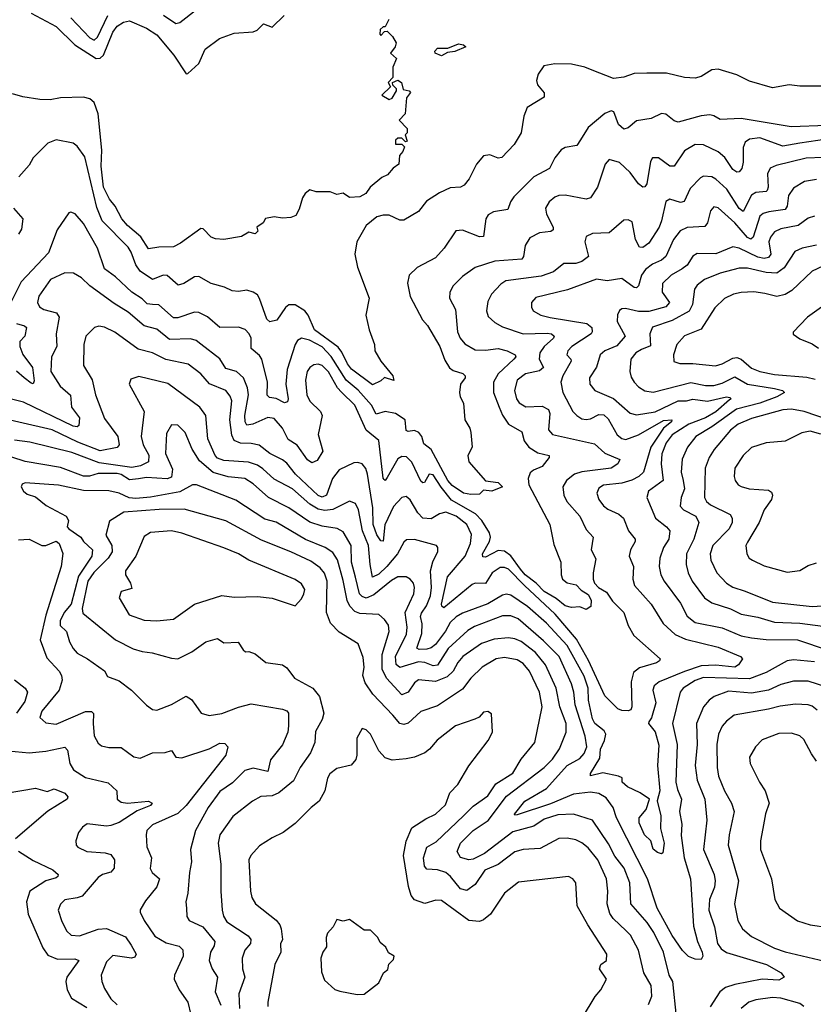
# Model space of a CAD drawing. Extents: x 1678759 to 1859541, y 384609 to 522867.
# Tile 183 of 256: x 1758070 to 1761860, y 459335 to 464035. Entities that reach past the tile are written whole.
import ezdxf

# ---------------------------------------------------------------- set-up
doc = ezdxf.new("R2010")
doc.units = 0

msp = doc.modelspace()

# ---------------------------------------------------------------- linework, layer by layer
at = {"layer": '0CON20XD'}
for points in [[(1758125, 464065.4), (1758245, 464001.8), (1758334.1, 463914.1), (1758435, 463849.6), (1758455, 463850.4), (1758470.3, 463865), (1758514.4, 463975), (1758535, 464003.8), (1758565, 464023.3), (1758595, 464028.6), (1758675, 463994.6), (1758725, 463962.5), (1758805.4, 463865), (1758865, 463776.2), (1758872.7, 463777.3), (1758925, 463825.6), (1758955, 463894.3), (1759024.6, 463945.4), (1759095, 463970.9), (1759185, 463976.5), (1759204.6, 463985.4), (1759235, 464014.2), (1759275, 463998.8), (1759332.5, 464055)], [(1758756.7, 464056.7), (1758815, 464016.9), (1758835, 464020.9), (1758915, 464083.2)], [(1758315, 464043.2), (1758405, 463947.5), (1758425, 463937.8), (1758441.2, 463951.2), (1758491.5, 464055)], [(1759833.3, 464035), (1759815, 464000), (1759805, 464000), (1759791.7, 463988.3), (1759790, 463965), (1759795, 463960), (1759811.7, 463978.3), (1759825, 463980), (1759850, 463955), (1759867.5, 463925), (1759863.8, 463905), (1759840, 463875), (1759869.3, 463849.3), (1759852.5, 463807.5)], [(1760085, 463862.5), (1760053.8, 463875), (1760052.5, 463885), (1760065, 463898.1), (1760115, 463898.1), (1760165, 463920), (1760188.8, 463915), (1760200, 463905), (1760147.5, 463882.5), (1760112.4, 463877.6), (1760085, 463862.5)], [(1761945, 463717.7), (1761795, 463716.7), (1761745, 463723.8), (1761665, 463710), (1761555, 463740.8), (1761495, 463770.8), (1761405, 463798.1), (1761375, 463795.6), (1761325, 463764.2), (1761295, 463755.8), (1761245, 463759.4), (1761158.8, 463778.8), (1761065, 463780), (1761005, 463777.8), (1760955, 463760.7), (1760905, 463754.7), (1760803.8, 463793.8), (1760768.9, 463808.9), (1760705, 463822.6), (1760625, 463824.6), (1760573.1, 463815), (1760546, 463774), (1760538.2, 463745), (1760543.4, 463723.4), (1760574.3, 463685), (1760574.2, 463665), (1760493.6, 463615), (1760477.7, 463575), (1760464.5, 463495), (1760431.1, 463438.9), (1760372.7, 463377.3), (1760355, 463374.3), (1760315, 463390), (1760285, 463384.3), (1760251.5, 463345), (1760216.7, 463275), (1760192.5, 463245), (1760175, 463235.6), (1760125, 463232.4), (1760075, 463208.3), (1760011.9, 463168.1), (1759975, 463118.9), (1759905, 463078.1), (1759885, 463078.2), (1759835, 463101.8), (1759805, 463102.2), (1759775, 463093.6), (1759725, 463052.2), (1759680, 462975), (1759671.1, 462915), (1759682.9, 462852.9), (1759738.5, 462705), (1759723.1, 462625), (1759739.2, 462555), (1759764.4, 462484.4), (1759765.8, 462455), (1759794.8, 462404.8), (1759851.8, 462335), (1759857, 462313), (1759812.5, 462327.5), (1759795, 462311.2), (1759755, 462292.5), (1759655, 462366.4), (1759635, 462391.5), (1759608.6, 462448.6), (1759591.5, 462471.5), (1759478.5, 462555), (1759448.1, 462625), (1759431.8, 462645), (1759385, 462674.1), (1759355.9, 462674.1), (1759339.5, 462660.5), (1759298.6, 462601.4), (1759265, 462593.5), (1759250.9, 462605), (1759215.8, 462704.2), (1759205, 462721.4), (1759185, 462734.4), (1759155, 462744.3), (1759115, 462736.9), (1759085, 462740.6), (1759048.1, 462758.1), (1758985, 462776.2), (1758925, 462808.9), (1758905, 462806.9), (1758854.2, 462775), (1758827.5, 462767.5), (1758775, 462814.6), (1758755, 462815.3), (1758705, 462795.4), (1758644.8, 462834.8), (1758625, 462864.3), (1758602.9, 462925), (1758588.3, 462948.3), (1758464.3, 463075), (1758438.3, 463138.3), (1758380.6, 463380.6), (1758345, 463431.4), (1758325, 463445.6), (1758245, 463460.6), (1758203.8, 463446.2), (1758135, 463375.6), (1758115, 463340.6), (1758066, 463284)], [(1759852.5, 463807.5), (1759851.7, 463758.3), (1759830, 463735), (1759840, 463715), (1759800, 463675), (1759833.6, 463653.6), (1759849.3, 463660.7), (1759870, 463695), (1759870, 463705), (1759851.7, 463721.7), (1759850, 463735), (1759875, 463746.7), (1759892.5, 463735), (1759901.7, 463701.7), (1759930, 463695), (1759937, 463687), (1759917.5, 463662.5), (1759910, 463585), (1759882.5, 463555), (1759920, 463515), (1759920, 463495), (1759910, 463485), (1759920, 463455), (1759911.7, 463451.7), (1759895, 463470), (1759875, 463470), (1759865, 463460), (1759865, 463440), (1759895, 463440), (1759907.5, 463427.5), (1759900, 463405), (1759883, 463387), (1759880, 463345), (1759853.6, 463326.4), (1759825.8, 463294.2), (1759798.8, 463281.2), (1759744.3, 463235.7), (1759723.3, 463205), (1759695, 463190), (1759645, 463186.7), (1759615, 463207.5), (1759585, 463200), (1759553, 463213), (1759485, 463212.5), (1759455, 463223.3), (1759432.5, 463205), (1759420, 463185), (1759405, 463130), (1759389.3, 463100.7), (1759365, 463090), (1759325, 463086.7), (1759285, 463093.3), (1759243.8, 463086.2), (1759232.5, 463065), (1759202.5, 463045), (1759206.7, 463025), (1759195, 463012.5), (1759165, 463020), (1759129.3, 463000.7), (1759045, 462986.2), (1759005, 462988.8), (1758985, 462996.2), (1758946.4, 463036.4), (1758935, 463038.6), (1758838, 462968), (1758805, 462950.4), (1758735, 462949.8), (1758685, 462941.1), (1758647.9, 462997.9), (1758585, 463052.3), (1758557.5, 463085), (1758525.4, 463145), (1758498.2, 463178.2), (1758470.5, 463235), (1758459, 463335), (1758461.9, 463411.9), (1758445.5, 463585), (1758425, 463638.9), (1758405, 463657.5), (1758375, 463664.6), (1758265, 463662.2), (1758215, 463652.2), (1758165.5, 463654.5), (1758085, 463666.7), (1758035, 463681.4)], [(1761925, 463530.2), (1761753.6, 463523.6), (1761515, 463563.5), (1761415, 463558.9), (1761385, 463576.2), (1761365, 463580.3), (1761325, 463576.5), (1761215, 463545.5), (1761195, 463552.5), (1761155, 463584.5), (1761135, 463586.5), (1761086.1, 463563.9), (1761015, 463552), (1760975, 463519.4), (1760955, 463512.5), (1760929.2, 463535), (1760907.5, 463595), (1760895, 463600), (1760865, 463587.5), (1760785, 463520.9), (1760748.5, 463461.5), (1760730, 463435), (1760675, 463424.4), (1760656.4, 463413.6), (1760624.7, 463375.3), (1760600, 463325), (1760525.8, 463284.2), (1760430.3, 463189.7), (1760413.8, 463165), (1760400.7, 463129.3), (1760332.9, 463117.1), (1760306.7, 463103.3), (1760296.7, 463085), (1760285, 463000), (1760265, 462998.5), (1760185, 463029.5), (1760152.2, 463027.8), (1760097.5, 462945), (1760055, 462897.8), (1759967.3, 462852.7), (1759930, 462815), (1759922.1, 462777.9), (1759934.2, 462714.2), (1759993, 462603), (1760017.8, 462575), (1760076.1, 462475), (1760100.4, 462410.4), (1760122.8, 462372.8), (1760140.5, 462360.5), (1760185.9, 462345.9), (1760197.1, 462335), (1760196.7, 462325), (1760175.4, 462294.6), (1760170, 462255), (1760173.1, 462235), (1760188.6, 462205), (1760195.7, 462125), (1760220, 462085), (1760224.2, 462065), (1760230, 461995), (1760209.4, 461955), (1760214.3, 461925), (1760295, 461833.1), (1760355, 461826.4), (1760375.7, 461805), (1760325, 461785.3), (1760285, 461790), (1760265, 461770), (1760225, 461768), (1760190, 461775), (1760135, 461811), (1760115, 461834.7), (1760035, 461983.3), (1760000.5, 462010.5), (1759990.4, 462045), (1759976.8, 462065), (1759955, 462074.8), (1759925, 462069.2), (1759915, 462074.2), (1759910.2, 462125), (1759865.3, 462155), (1759815.7, 462164.3), (1759771.7, 462151.7), (1759749.5, 462195), (1759686.8, 462266.8), (1759628.6, 462315), (1759557.3, 462427.3), (1759515, 462472.7), (1759454.7, 462505.3), (1759415, 462514.1), (1759396.8, 462503.2), (1759385, 462484.4), (1759347.1, 462365), (1759341, 462295), (1759351.5, 462225), (1759348.8, 462211.2), (1759335, 462206.9), (1759295, 462226.4), (1759262.3, 462232.3), (1759252.4, 462242.4), (1759253.4, 462305), (1759226.6, 462415), (1759215, 462432.5), (1759175.5, 462465), (1759175.4, 462515), (1759166.2, 462535), (1759146.3, 462556.3), (1759115, 462567.5), (1759025.3, 462565.3), (1758967.2, 462617.2), (1758925, 462637.3), (1758905, 462638.2), (1758825, 462612.4), (1758805, 462611.9), (1758735, 462674.5), (1758704.8, 462675.2), (1758678.9, 462678.9), (1758655, 462702.9), (1758606, 462735), (1758527.9, 462807.9), (1758475.6, 462845), (1758441.9, 462945), (1758375, 463062.2), (1758335, 463107.5), (1758315, 463116.7), (1758305, 463113.3), (1758248.5, 463031.5), (1758208.1, 462921.9), (1758077, 462783), (1758028.1, 462685)], [(1761795, 463446), (1761715, 463431.6), (1761605, 463470.8), (1761555, 463465.3), (1761535, 463449.6), (1761524.3, 463425), (1761524.7, 463355), (1761519.1, 463325), (1761505, 463308.1), (1761495, 463306.7), (1761475, 463319.1), (1761436.5, 463376.5), (1761405, 463404.1), (1761335, 463437.9), (1761295, 463438.5), (1761245, 463409.6), (1761194.6, 463335.4), (1761175, 463335.4), (1761121.2, 463375), (1761092, 463375), (1761081.9, 463358.1), (1761065, 463252), (1761055, 463236.9), (1761045, 463235.5), (1761025, 463250.7), (1760985, 463306.1), (1760935, 463353.8), (1760885, 463366.7), (1760865.6, 463345), (1760829.2, 463235), (1760796.1, 463183.9), (1760775, 463178.1), (1760675, 463197.1), (1760644.2, 463195.8), (1760625, 463188.2), (1760599.1, 463165), (1760580.9, 463135), (1760585, 463106), (1760617.3, 463045), (1760618.2, 463031.8), (1760606.5, 463023.5), (1760552.1, 463017.9), (1760506.5, 462993.5), (1760483.2, 462956.8), (1760475.9, 462904.1), (1760468.3, 462891.7), (1760338.5, 462881.5), (1760245, 462852.3), (1760185, 462809.5), (1760140.6, 462765), (1760124.4, 462735), (1760123.1, 462705), (1760151.5, 462651.5), (1760160, 462545), (1760172.7, 462515), (1760195, 462488.2), (1760245, 462459.3), (1760295, 462456.8), (1760355, 462465.3), (1760398.6, 462455), (1760436.7, 462435), (1760438.5, 462425), (1760429.5, 462415), (1760354.2, 462345), (1760333.1, 462305), (1760333.2, 462255), (1760360.4, 462185), (1760375, 462147.1), (1760404.7, 462105), (1760467.6, 462067.6), (1760479.7, 462025), (1760502, 461995), (1760545, 461968.1), (1760599.2, 461955), (1760598.1, 461945), (1760565, 461902.5), (1760523.8, 461885), (1760508.2, 461871.8), (1760498.1, 461845), (1760502.1, 461815), (1760601.8, 461625), (1760620.4, 461530.4), (1760654.4, 461445), (1760655.4, 461385.4), (1760661.9, 461365), (1760685, 461347.1), (1760726.9, 461336.9), (1760751.6, 461311.6), (1760785, 461291.6), (1760798.3, 461265), (1760796.7, 461233.3), (1760775, 461220.4), (1760745, 461232.5), (1760705, 461230), (1760675, 461237.5), (1760632.3, 461272.3), (1760574.9, 461304.9), (1760536.7, 461345), (1760484, 461385), (1760461.7, 461411.7), (1760415.5, 461475.5), (1760385, 461498.1), (1760355, 461500.6), (1760295, 461469.1), (1760281.1, 461471.1), (1760280.3, 461485), (1760313.2, 461545), (1760317.7, 461565), (1760313.6, 461585), (1760276.7, 461645), (1760246.1, 461676.1), (1760132.3, 461742.3), (1760082.9, 461802.9), (1760045, 461861.8), (1760025, 461866.2), (1760003.7, 461826.3), (1759995, 461824.6), (1759985, 461832), (1759942.3, 461922.3), (1759917.6, 461947.6), (1759895, 461950.6), (1759875, 461938.4), (1759825, 461849.5), (1759815, 461835.7), (1759810, 461840), (1759805, 461846.7), (1759785, 462027.1), (1759724.1, 462075), (1759671.2, 462195), (1759606.5, 462256.5), (1759587.5, 462277.5), (1759545, 462354.6), (1759515, 462383.9), (1759495, 462390.4), (1759475, 462387.9), (1759455.3, 462374.7), (1759443.1, 462355), (1759434.7, 462315), (1759441.8, 462245), (1759455, 462214.5), (1759506.2, 462165), (1759514.7, 462145), (1759494.8, 462055.2), (1759518, 461975), (1759489.9, 461930.1), (1759465, 461920.4), (1759445, 461934.6), (1759395, 462003.5), (1759351.8, 462031.8), (1759325.8, 462085), (1759285, 462131.4), (1759255, 462136.6), (1759184.1, 462104.1), (1759155, 462099.6), (1759147.5, 462115), (1759145.1, 462145), (1759163, 462245), (1759157.3, 462277.3), (1759138.2, 462325), (1759105.3, 462355.3), (1759055, 462370.5), (1759025.9, 462415.9), (1758935, 462486.1), (1758912.9, 462502.9), (1758885, 462511.6), (1758785, 462508.1), (1758725, 462557.1), (1758665, 462574), (1758588.6, 462638.6), (1758520.6, 462680.6), (1758404.5, 462765), (1758365, 462803.3), (1758326.2, 462825), (1758285, 462826.8), (1758216.9, 462795), (1758161.5, 462715), (1758155.5, 462685.5), (1758165, 462664.4), (1758185, 462652.3), (1758245.5, 462635), (1758259.2, 462615), (1758244.6, 462535.4), (1758248.2, 462475), (1758222.5, 462425), (1758219.2, 462355), (1758262.7, 462285), (1758312.1, 462242.1), (1758317.2, 462185), (1758355.8, 462135), (1758352.3, 462097.7), (1758345, 462090.8), (1758325, 462094.8), (1758089, 462209), (1757965, 462240)], [(1761925, 463464.8), (1761795, 463446)], [(1761907, 463377), (1761825, 463373.8), (1761681.9, 463338.1), (1761654, 463326), (1761641.7, 463298.3), (1761644.7, 463235.3), (1761640.2, 463219.8), (1761635, 463214.7), (1761585, 463209.5), (1761565, 463197.3), (1761525, 463120), (1761505, 463134.2), (1761446.3, 463226.3), (1761395, 463273.8), (1761375, 463284.6), (1761335, 463287.5), (1761320.5, 463279.5), (1761271.5, 463228.5), (1761242.7, 463167.3), (1761225, 463162.7), (1761175, 463178.8), (1761155, 463167.1), (1761135.2, 463075), (1761123.1, 463045), (1761075, 462968.8), (1761045, 462947.9), (1761029.3, 462949.3), (1761010.4, 462985), (1760995, 463070), (1760975, 463078.8), (1760955, 463077.5), (1760885, 463017.5), (1760805, 463014.5), (1760775, 463000), (1760768.2, 462975), (1760786.7, 462905), (1760755, 462880), (1760725, 462870.7), (1760668.9, 462871.1), (1760618.5, 462831.5), (1760560, 462810), (1760391.7, 462788.3), (1760367, 462773), (1760323.5, 462725), (1760305, 462690), (1760298.8, 462645), (1760307.8, 462617.8), (1760338.8, 462588.8), (1760375, 462569.1), (1760475, 462534.8), (1760588.6, 462538.6), (1760609.2, 462535), (1760621.8, 462525), (1760619.6, 462515), (1760574.9, 462475.1), (1760554.3, 462445), (1760550.8, 462415), (1760572, 462375), (1760551.8, 462358.2), (1760485, 462344.2), (1760446.2, 462315), (1760433.1, 462265), (1760442.8, 462225), (1760455.7, 462205.7), (1760487.2, 462187.3), (1760565, 462190), (1760594.6, 462175), (1760601.1, 462155), (1760595, 462077.5), (1760614.3, 462055), (1760815, 462010.9), (1760865, 461966.5), (1760936.4, 461935), (1760925.6, 461915), (1760895, 461894.2), (1760755, 461876.9), (1760720, 461865), (1760681.1, 461835), (1760664.1, 461805), (1760668.4, 461765), (1760683.5, 461735), (1760745, 461665.5), (1760775, 461601.4), (1760807.8, 461565), (1760799.4, 461505), (1760821.3, 461461.3), (1760809.1, 461395), (1760808.2, 461365), (1760814.7, 461345), (1760834.6, 461325), (1760872.4, 461302.4), (1760900.1, 461260.1), (1760955.7, 461205.7), (1760975, 461142.9), (1761002.9, 461095), (1761128.8, 460985), (1761126, 460975), (1761111.2, 460965), (1761029.3, 460940.7), (1761000.5, 460919.5), (1760989.4, 460875), (1760993.8, 460755), (1760988.4, 460741.6), (1760975, 460735.7), (1760945, 460737.4), (1760926.5, 460745), (1760865, 460808.3), (1760786, 460976), (1760728.6, 461078.6), (1760627.2, 461197.2), (1760480.7, 461335), (1760405, 461412.6), (1760385, 461420.7), (1760365, 461420.2), (1760326.7, 461395), (1760295, 461344.1), (1760245, 461346.1), (1760230.4, 461339.6), (1760095, 461228.1), (1760085.8, 461235), (1760084.8, 461245), (1760113.3, 461375), (1760197.3, 461475), (1760222.8, 461535), (1760228.2, 461578.2), (1760205.3, 461625), (1760155, 461665.7), (1760105.4, 461684.6), (1760075, 461676.2), (1760035, 461652), (1759995.8, 461655.8), (1759971, 461681), (1759935, 461743.5), (1759915, 461759.5), (1759895, 461754.5), (1759855, 461711.8), (1759814.2, 461624.2), (1759805, 461546), (1759795, 461547.1), (1759775, 461576.2), (1759758.3, 461625)], [(1761875, 463272), (1761817.1, 463262.9), (1761765, 463230.5), (1761741.4, 463195), (1761735.7, 463144.3), (1761725, 463128.7), (1761647.1, 463117.1), (1761620, 463110), (1761605, 463097.1), (1761572.8, 462997.3), (1761562.1, 462987.9), (1761545, 462995.3), (1761484.8, 463065), (1761405, 463136.5), (1761385, 463141.1), (1761368.3, 463121.7), (1761354, 463065), (1761342.4, 463047.6), (1761257, 463043), (1761223.3, 463026.7), (1761192.2, 462985), (1761155.9, 462905), (1761135, 462886.3), (1761092, 462868), (1761057.8, 462842.2), (1761040, 462815), (1761025, 462764.2), (1761015, 462755.6), (1761005, 462756.5), (1760945, 462799.5), (1760875, 462788), (1760825, 462796.6), (1760685.2, 462744.8), (1760535, 462708.2), (1760514.4, 462685), (1760513.3, 462663.3), (1760522, 462645), (1760558, 462625), (1760603.8, 462613.8), (1760778, 462585), (1760802.3, 462565), (1760804.5, 462545), (1760799.5, 462535), (1760706.2, 462475), (1760687.9, 462455), (1760683.3, 462435), (1760702.1, 462415), (1760704, 462405), (1760664.2, 462335), (1760653.5, 462305), (1760662.9, 462255), (1760712.2, 462165), (1760730.9, 462145), (1760755, 462130), (1760775, 462126.5), (1760795, 462129.7), (1760835, 462150), (1760859.4, 462149.4), (1760880.3, 462130.3), (1760923.4, 462053.4), (1760945, 462035.9), (1760965, 462030.9), (1761025, 462053.9), (1761145, 462122.5), (1761184, 462125), (1761182.7, 462115), (1761144.4, 462085.6), (1761083.9, 461995), (1761049.4, 461875), (1761026.8, 461855), (1760992.8, 461837.2)], [(1758040.8, 463135), (1758084.4, 463085), (1758078.5, 463035), (1758065, 463010.6)], [(1761865, 463096.4), (1761835, 463087.3), (1761787.9, 463052.1), (1761705, 463036.4), (1761675, 463021.5), (1761655, 462997.3), (1761647.3, 462975), (1761656.2, 462915), (1761645, 462900), (1761624.4, 462895.6), (1761595, 462900.6), (1761505, 462943.8), (1761475, 462950.4), (1761395, 462917.6), (1761305, 462919.6), (1761285, 462905.5), (1761256.9, 462863.1), (1761233.9, 462846.1), (1761180.9, 462815), (1761139.2, 462775), (1761137.5, 462735), (1761173.8, 462685), (1761155.4, 462665), (1761075, 462642.3), (1761025, 462641.3), (1760963.3, 462656.7), (1760945.4, 462654.6), (1760933.8, 462646.2), (1760924.5, 462625.5), (1760923.1, 462595), (1760961.5, 462525), (1760921.3, 462478.7), (1760864.4, 462455), (1760841.8, 462435), (1760824.2, 462375.8), (1760791.5, 462325), (1760792.2, 462295), (1760817.1, 462265), (1760906.2, 462226.2), (1760985, 462156.7), (1761015, 462148.4), (1761105, 462163.2), (1761215, 462215.5), (1761255, 462216.3), (1761285, 462224.3), (1761355, 462214.8), (1761444.7, 462234.7), (1761461.9, 462231.9), (1761466.9, 462225), (1761460, 462220), (1761395, 462162.4), (1761345, 462135.1), (1761265, 462104.6), (1761185, 462053.2), (1761157.7, 462015), (1761137.1, 461962.9), (1761133.4, 461915), (1761142.5, 461835), (1761072.5, 461785), (1761064.5, 461755), (1761105.4, 461655), (1761158.9, 461615), (1761175.4, 461595), (1761169.3, 461555), (1761144.7, 461515), (1761127.3, 461465), (1761124.1, 461425), (1761131.3, 461385), (1761147.3, 461355), (1761225, 461250.5), (1761257.3, 461187.3), (1761295, 461158), (1761425, 461132.6), (1761515, 461093.8), (1761564.8, 461084.8), (1761635, 461077.3), (1761785, 461074.2), (1761930.8, 461025)], [(1761875, 462958.6), (1761806.2, 462943.8), (1761772.2, 462927.8), (1761719.8, 462850.2), (1761685, 462824.7), (1761635, 462828), (1761545, 462848.1), (1761505, 462848.8), (1761415, 462824.7), (1761340.5, 462795), (1761305, 462767.3), (1761291.9, 462748.1), (1761282.2, 462675), (1761266.9, 462643.1), (1761185, 462598.3), (1761092.5, 462567.5), (1761078.7, 462535), (1761082.6, 462477.4), (1761039.7, 462460.3), (1761012.1, 462445), (1760987.7, 462415), (1760983.2, 462355), (1760989.3, 462329.3), (1761005, 462304.4), (1761025, 462282.5), (1761055, 462263.1), (1761095, 462256.6), (1761275, 462303.2), (1761345, 462288.8), (1761385, 462288.9), (1761425, 462300), (1761485, 462330.7), (1761545.9, 462295.9), (1761674, 462275), (1761712, 462265), (1761722.5, 462255), (1761685, 462234.1), (1761605, 462205.1), (1761493.6, 462176.4), (1761375, 462091.6), (1761298.5, 462045), (1761258.4, 461995), (1761233.3, 461936.7), (1761229.2, 461875), (1761237.6, 461835), (1761244.2, 461795), (1761229.1, 461755), (1761223.6, 461713.6), (1761240, 461695), (1761298.2, 461665), (1761313.8, 461635), (1761289.7, 461555), (1761254.2, 461485), (1761252.5, 461435), (1761261.6, 461395), (1761280.9, 461355), (1761340, 461275), (1761375, 461251.6), (1761465, 461223.1), (1761515, 461196.8), (1761595, 461182.4), (1761675, 461159.3), (1761795, 461155.2), (1761905, 461140.4)], [(1761905, 462858.7), (1761855, 462834.6), (1761757, 462743), (1761725, 462722.6), (1761685, 462714.1), (1761628.3, 462728.3), (1761575, 462735.3), (1761515, 462732.2), (1761478, 462725), (1761435, 462704.5), (1761389.9, 462660.1), (1761325, 462558.2), (1761245, 462525.3), (1761207.5, 462485), (1761191.8, 462435), (1761193.5, 462403.5), (1761223.1, 462393.1), (1761285, 462394.1), (1761393, 462383), (1761425, 462391.9), (1761475, 462420), (1761495, 462422.7), (1761515, 462414.1), (1761565, 462370.8), (1761604.2, 462355), (1761675, 462341.9), (1761829.4, 462329.4), (1761868.8, 462318.8)], [(1761944, 462695), (1761832, 462615), (1761763, 462543), (1761763.3, 462533.3), (1761795, 462511.2), (1761855, 462487.5), (1761885, 462467.1)], [(1759758.3, 461625), (1759756.7, 461705), (1759731.3, 461865), (1759722.2, 461892.2), (1759705, 461914.4), (1759685, 461921.8), (1759665, 461920), (1759595, 461886.9), (1759564.5, 461845.5), (1759534.4, 461765.6), (1759515, 461756.2), (1759495, 461763.6), (1759386.5, 461865), (1759345, 461917.8), (1759325, 461933.6), (1759265, 461964.7), (1759213.8, 462003.8), (1759175, 462012.4), (1759125, 462013.3), (1759095, 462026.8), (1759082.5, 462052.5), (1759074.3, 462125), (1759083.2, 462215), (1759075, 462238.5), (1759055.2, 462265.2), (1758977.2, 462297.2), (1758934.5, 462345), (1758875, 462390.3), (1758767.3, 462412.7), (1758705, 462444.2), (1758635, 462462.6), (1758523.9, 462543.9), (1758475, 462566.7), (1758448.3, 462571.7), (1758426.7, 462565), (1758385.5, 462525), (1758376.9, 462485), (1758374.5, 462385), (1758416.1, 462316.1), (1758431.3, 462245), (1758475, 462132), (1758538.5, 462045), (1758544.5, 462005.5), (1758535, 461992.7), (1758455, 461977.2), (1758348, 462018), (1758225, 462076.9), (1757925.2, 462145.2)], [(1758054.5, 462585), (1758093.8, 462573.8), (1758102.3, 462565), (1758093.9, 462525), (1758070.8, 462499.2), (1758070.5, 462475), (1758085, 462436.4), (1758130.6, 462375), (1758138.9, 462311.1), (1758135, 462296.7), (1758125, 462299.4), (1758092.1, 462325), (1758055, 462357.3)], [(1760992.8, 461837.2), (1760945, 461822.1), (1760857.4, 461812.6), (1760835, 461798.6), (1760826.5, 461775), (1760835.5, 461745), (1760857.8, 461715), (1760878.7, 461698.7), (1760930.6, 461675), (1760952.9, 461655), (1760977.7, 461595), (1761008.9, 461555), (1761009.5, 461545), (1760986.7, 461505), (1760980.4, 461475), (1761001.1, 461425), (1760997.3, 461365), (1761006.1, 461335), (1761085.7, 461245.7), (1761142.7, 461152.7), (1761200.1, 461100.1), (1761248.8, 461078.8), (1761405, 461040.5), (1761512.5, 460995), (1761521.5, 460985), (1761503.3, 460955), (1761485, 460945.3), (1761394.1, 460954.1), (1761325, 460950.3), (1761245, 460923.1), (1761123.3, 460875), (1761099.3, 460855), (1761094.1, 460835), (1761107.5, 460775), (1761087.1, 460702.9), (1761073.6, 460683.6), (1761073.3, 460675), (1761105, 460636), (1761121.9, 460571.9), (1761116.2, 460475), (1761126.7, 460355), (1761114.1, 460305.9), (1761131.5, 460235), (1761129.5, 460175), (1761148.1, 460105), (1761141.7, 460058.3), (1761135, 460053.3), (1761115, 460060), (1761095, 460076), (1761083.3, 460115), (1761054.4, 460145), (1761028.3, 460201.7), (1761028.8, 460225), (1761061.2, 460265), (1761077.5, 460315), (1761032.5, 460345), (1760972.7, 460372.7), (1760947.5, 460395), (1760946.7, 460416.7), (1760930, 460425), (1760855, 460440.7), (1760796.2, 460426.2), (1760795, 460437.5), (1760840.4, 460510.4), (1760843.4, 460553.4), (1760863.2, 460595), (1760868.6, 460625), (1760860.6, 460640.6), (1760816, 460675), (1760805, 460697.8), (1760786.8, 460786.8), (1760784.8, 460845), (1760765, 460900.8), (1760685, 461047.6), (1760585.7, 461155), (1760495, 461234.8), (1760415, 461288.7), (1760395, 461293.3), (1760375, 461287.8), (1760305, 461247.4), (1760185, 461201.5), (1760155, 461184.3), (1760125, 461157.1), (1760104.1, 461115.9), (1760055, 461053.3), (1760035, 461036.1), (1760015, 461030), (1759978.1, 461028.1), (1759967.1, 461035), (1759990.7, 461105), (1759991.2, 461151.2), (1759984, 461186), (1759988.3, 461201.7), (1760013.4, 461236.6), (1760031, 461285), (1760035.9, 461325), (1760032.2, 461405), (1760043.3, 461446.7), (1760066.1, 461496.1), (1760066.7, 461515), (1760060, 461525), (1759955, 461554.6), (1759917.9, 461552.1), (1759905, 461540.8), (1759874.8, 461485), (1759822.5, 461425), (1759785, 461389.1), (1759755, 461373.3), (1759743, 461435), (1759735.4, 461525), (1759706.5, 461595), (1759687.6, 461695), (1759673.3, 461725), (1759645, 461737.3), (1759565, 461696.6), (1759527.4, 461692.6), (1759495, 461699.1), (1759455, 461722), (1759372.3, 461795), (1759285, 461841.9), (1759231.4, 461891.4), (1759205, 461908), (1759162.7, 461922.7), (1759045, 461930.2), (1759015, 461942.3), (1759003.6, 461955), (1758968.6, 462035), (1758959.1, 462145), (1758929.6, 462185), (1758778.2, 462298.2), (1758638.8, 462331.2), (1758600.8, 462319.2), (1758592.5, 462295), (1758663.7, 462165), (1758650, 462045), (1758658.9, 462005), (1758686.7, 461956.7), (1758685.2, 461924.8), (1758647.5, 461905), (1758605, 461897.6), (1758450.3, 461920.3), (1758319.7, 461969.7), (1758118, 462018), (1758045, 462028.1)], [(1761942.1, 462122.1), (1761815.5, 462165), (1761755, 462175.6), (1761715, 462172.7), (1761565, 462131.6), (1761501.2, 462105), (1761464.1, 462075), (1761386.4, 461983.6), (1761362, 461945), (1761343.5, 461895), (1761340.3, 461755), (1761349.6, 461735), (1761368.7, 461718.7), (1761462.6, 461672.6), (1761471.8, 461655), (1761472.8, 461635), (1761458.4, 461605), (1761380, 461525), (1761367.3, 461485), (1761371.2, 461455), (1761399.2, 461395), (1761445, 461345.4), (1761475, 461326.7), (1761535, 461307.5), (1761665, 461255.3), (1761855, 461233.3), (1761925, 461239.5)], [(1760570.9, 461070.9), (1760449.6, 461175), (1760415, 461188.9), (1760375, 461189.5), (1760241.4, 461138.6), (1760210.4, 461119.6), (1760115.8, 461034.2), (1760065, 460954), (1760045, 460950.7), (1760005, 460966.1), (1759975, 460969.2), (1759885, 460942.8), (1759867.8, 460957.8), (1759864.8, 460995), (1759917.8, 461102.2), (1759920.9, 461135), (1759911.3, 461205), (1759952.1, 461295), (1759955.3, 461325), (1759950.4, 461345), (1759935, 461364.5), (1759915, 461376.2), (1759875, 461375.3), (1759845, 461358.1), (1759760.7, 461289.3), (1759725, 461274.5), (1759705, 461281.7), (1759692.9, 461295), (1759674.1, 461374.1), (1759654.8, 461445), (1759652.8, 461525), (1759615, 461591.2), (1759585.7, 461605.7), (1759515, 461617.8), (1759455, 461636.7), (1759355.7, 461705.7), (1759257.7, 461755), (1759185, 461818.8), (1759145, 461844.8), (1759065, 461853.6), (1758993.8, 461873.8), (1758929.3, 461929.3), (1758894.2, 461985), (1758860.8, 462065), (1758825, 462100), (1758795, 462100.8), (1758770.9, 462059.1), (1758767, 461965), (1758799, 461889), (1758795, 461850.9), (1758775, 461842.6), (1758675, 461850.4), (1758636.8, 461843.2), (1758595, 461838), (1758555, 461863.8), (1758535, 461868.6), (1758445, 461868.3), (1758403.1, 461856.9), (1758375, 461856.5), (1758265, 461897.1), (1758096.4, 461926.4), (1757835, 462009.7)], [(1761895, 462057.1), (1761845, 462070.4), (1761805, 462062.5), (1761725, 462023.1), (1761635, 462015.5), (1761565, 461992.5), (1761524.7, 461955.2), (1761484.5, 461895), (1761481.5, 461855), (1761486.2, 461836.2), (1761501.4, 461815), (1761516, 461806), (1761553.6, 461796.4), (1761645, 461788.6), (1761659.5, 461779.5), (1761664.3, 461765), (1761660, 461745), (1761625.3, 461694.7), (1761601.5, 461635), (1761545, 461540.8), (1761537.8, 461525), (1761543.1, 461485), (1761554.2, 461465), (1761568.8, 461455), (1761625, 461428.9), (1761735, 461398), (1761795, 461406.2), (1761835, 461430), (1761875, 461442)], [(1761206.4, 459275), (1761189.3, 459445), (1761172.2, 459475), (1761144.2, 459585), (1761098.4, 459678.4), (1761066.6, 459726.5), (1760989.1, 459815), (1760984.2, 459915), (1760956.7, 459985), (1760912.2, 460042.2), (1760881.6, 460101.6), (1760805, 460214.6), (1760715, 460243.1), (1760639.5, 460239.5), (1760575, 460219.6), (1760524.5, 460185.5), (1760425, 460157.9), (1760290.3, 460055), (1760235, 460028.2), (1760215, 460025.4), (1760175.4, 460035.4), (1760158.5, 460065), (1760174.6, 460105), (1760234.8, 460165.2), (1760306.6, 460213.4), (1760395, 460328.1), (1760574.8, 460465.2), (1760615, 460506.1), (1760647.2, 460555), (1760680.3, 460635), (1760679.2, 460675), (1760649.6, 460755), (1760631.7, 460845), (1760581.4, 460955), (1760533.8, 461015), (1760465, 461067.7), (1760435, 461080), (1760405, 461083.9), (1760335, 461078.7), (1760275, 461058), (1760186.2, 460995), (1760162.8, 460967.2), (1760140.6, 460925), (1760111.8, 460898.2), (1760055, 460875.7), (1759975, 460883.9), (1759955, 460870), (1759924.7, 460825.2), (1759895, 460812.9), (1759821.6, 460891.6), (1759800.9, 460935), (1759801.4, 461005), (1759834.7, 461115), (1759831.2, 461145), (1759812.4, 461172.4), (1759785.3, 461195.3), (1759695, 461200), (1759670.5, 461210.5), (1759645.9, 461235), (1759633.3, 461263.3), (1759615, 461358.6), (1759586.9, 461456.9), (1759565, 461491.6), (1759528.5, 461515), (1759435, 461554.4), (1759295, 461635.8), (1759241, 461651), (1759102.3, 461742.3), (1758915, 461815.4), (1758895, 461814.6), (1758835, 461780.9), (1758695, 461755.9), (1758625, 461750), (1758593.1, 461753.1), (1758545, 461774.7), (1758495, 461786), (1758375, 461787.4), (1758255, 461813.1), (1758096.2, 461823.8), (1758082.3, 461817.7), (1758077.5, 461805), (1758087.5, 461785), (1758105, 461770), (1758145, 461758), (1758196.6, 461716.6), (1758291.9, 461665), (1758303.3, 461645), (1758297.5, 461615), (1758304.5, 461605), (1758362.5, 461565), (1758375, 461543.5), (1758418.5, 461505), (1758414.1, 461475), (1758351.4, 461378.6), (1758315.8, 461245), (1758281.9, 461205), (1758263.1, 461165), (1758263.1, 461143.1), (1758294.1, 461114.1), (1758307.3, 461065), (1758325, 461033.1), (1758345, 461011.1), (1758394.6, 460984.6), (1758475, 460927.5), (1758489.5, 460899.5), (1758545, 460878.6), (1758604, 460834), (1758675, 460762.5), (1758705, 460742), (1758725, 460740), (1758795, 460766.2), (1758865, 460805.6), (1758889.8, 460789.8), (1758911.1, 460761.1), (1758936, 460725), (1758975, 460713.5), (1759035, 460723.1), (1759115.7, 460754.3), (1759175, 460769.2), (1759324.6, 460744.6), (1759345, 460736.5), (1759353.3, 460725), (1759354, 460665), (1759350.3, 460635), (1759325.6, 460574.4), (1759267.7, 460502.3), (1759255, 460446), (1759185, 460462.5), (1759145, 460451.2), (1759086.9, 460393.1), (1759025, 460350.4), (1758969.7, 460275), (1758910, 460165), (1758885.3, 460075), (1758890.8, 460015), (1758880.6, 459965), (1758873.7, 459866.3), (1758863.3, 459825), (1758866.7, 459795), (1758868.5, 459755), (1758879.4, 459735), (1758945, 459705.4), (1759001.2, 459635), (1758999.3, 459615), (1758981.8, 459585), (1758975.5, 459545), (1758988.8, 459505), (1759015.4, 459465), (1759002.7, 459395), (1759030.6, 459330.6)], [(1761072.2, 459335), (1761088, 459375), (1761085.3, 459425), (1761050, 459485), (1761025, 459594.2), (1760987.5, 459665), (1760966.4, 459686.4), (1760903.9, 459745), (1760888.1, 459768.1), (1760874.7, 459815), (1760878.1, 459875), (1760871.6, 459935), (1760830.3, 460025), (1760785, 460082), (1760755, 460106.8), (1760725, 460120.9), (1760685, 460128.4), (1760645, 460126.1), (1760555, 460079.7), (1760473.7, 460073.7), (1760435, 460063.9), (1760355, 460002.9), (1760291.5, 459975), (1760245, 459907.3), (1760205, 459879.2), (1760175, 459886.1), (1760128, 459945), (1760104.8, 459964.8), (1760065, 459977.2), (1760015, 459980), (1760003.8, 459995), (1759998.4, 460035), (1760014.6, 460085), (1760058.5, 460111.5), (1760189.2, 460235), (1760235, 460281.1), (1760305, 460330.8), (1760343, 460387), (1760425, 460439.1), (1760464.4, 460505.6), (1760529.2, 460585), (1760565.6, 460755.6), (1760551.9, 460825), (1760504.7, 460925), (1760475, 460961.3), (1760445, 460978.8), (1760385, 460990.8), (1760345, 460984.1), (1760277.7, 460945), (1760225, 460891.5), (1760185, 460840), (1760065, 460760.3), (1759985, 460732.3), (1759925, 460676.8), (1759905, 460671.3), (1759885, 460676.2), (1759851.6, 460715), (1759756.3, 460816.3), (1759719.1, 460869.1), (1759709.2, 460905), (1759714.2, 460945), (1759709.9, 460989.9), (1759686.6, 461056.6), (1759595, 461111.2), (1759554.7, 461155), (1759535.9, 461205), (1759537.6, 461355), (1759525, 461393.3), (1759505, 461419.3), (1759459.9, 461449.9), (1759365, 461495.3), (1759225, 461550), (1759055, 461643.3), (1758855, 461698.6), (1758736.5, 461696.5), (1758568, 461685), (1758498.5, 461641.5), (1758481.8, 461575), (1758510.8, 461525), (1758511.2, 461495), (1758491.8, 461465), (1758424.2, 461395.8), (1758395.1, 461355), (1758368.1, 461225), (1758371.5, 461201.5), (1758528, 461075), (1758611.5, 461031.5), (1758655, 461018.8), (1758703.3, 461013.3), (1758795, 460986.7), (1758825, 460984.4), (1758892.1, 461017.9), (1758958.8, 461065), (1759015, 461082), (1759045, 461060), (1759114.1, 461064.1), (1759137, 461027), (1759148.3, 461018.3), (1759165, 461018.8), (1759195, 461008.1), (1759245, 460966), (1759325.5, 460955.5), (1759345, 460941.4), (1759381.6, 460891.6), (1759470, 460845), (1759501.8, 460805), (1759521.9, 460725), (1759513.7, 460695), (1759482, 460638), (1759479.6, 460585), (1759458.4, 460535), (1759409.6, 460465), (1759378.1, 460401.9), (1759308.1, 460345), (1759275, 460331.2), (1759222.3, 460327.7), (1759181.1, 460305), (1759088.3, 460231.7), (1759025.9, 460145), (1759017.5, 460105), (1759031.1, 460005), (1759030.7, 459875), (1759036.5, 459785), (1759043.7, 459756.3), (1759058.9, 459728.9), (1759161.7, 459661.7), (1759173.8, 459645), (1759172.2, 459625), (1759145.9, 459594.1), (1759131.8, 459555), (1759133.4, 459505), (1759145.3, 459465), (1759115.9, 459385), (1759119.2, 459315)], [(1758725, 461165.8), (1758805, 461173.5), (1758904.7, 461245.3), (1759035, 461286.7), (1759095, 461278.1), (1759205, 461282), (1759275, 461274.2), (1759385, 461236.7), (1759415, 461270), (1759427.3, 461295), (1759430.9, 461315), (1759415, 461341.9), (1759385, 461362.7), (1759164, 461455), (1759114.7, 461484.7), (1759045, 461513.8), (1758845, 461583.4), (1758795, 461595.3), (1758695, 461586.7), (1758665, 461567.8), (1758625.4, 461475), (1758576, 461404), (1758574.8, 461384.8), (1758598.5, 461345), (1758605, 461320), (1758555, 461306.2), (1758544.5, 461275), (1758592.9, 461195), (1758665, 461168.8), (1758725, 461165.8)], [(1758065, 461552), (1758115, 461556.2), (1758175, 461525.2), (1758195, 461525.5), (1758245, 461546.5), (1758258.8, 461535), (1758276.3, 461486.3), (1758268.6, 461425), (1758195, 461192.9), (1758167.8, 461075), (1758198.9, 460988.9), (1758257.8, 460925), (1758270, 460905), (1758272.2, 460882.2), (1758258.4, 460835), (1758175.3, 460735), (1758165.6, 460705), (1758195, 460679.1), (1758245, 460672.5), (1758385, 460733.2), (1758413.4, 460733.4), (1758423.1, 460723.1), (1758420.4, 460675), (1758426.1, 460616.1), (1758445, 460582), (1758461.2, 460568.8), (1758495, 460560.9), (1758555, 460560.6), (1758615, 460516.7), (1758645, 460510.9), (1758705, 460535.5), (1758765, 460536.7), (1758795, 460547.5), (1758815, 460515.7), (1758845, 460512.5), (1758975, 460555.3), (1759025, 460581.4), (1759050.4, 460580.4), (1759063.3, 460565), (1759054.5, 460525), (1758865.4, 460285), (1758825, 460246.5), (1758705, 460192.3), (1758677.5, 460165), (1758673.3, 460145), (1758677.3, 460087.3), (1758699.6, 460035), (1758693.1, 459983.1), (1758702.9, 459965), (1758737.5, 459935), (1758724.5, 459895.5), (1758670.9, 459829.1), (1758646, 459786), (1758645.7, 459775), (1758664.5, 459735), (1758715, 459660.4), (1758768.9, 459628.9), (1758832.3, 459612.3), (1758848.8, 459595), (1758850, 459565), (1758808.9, 459475), (1758808.1, 459455), (1758832.2, 459405), (1758873.1, 459345), (1758887.5, 459285)], [(1761865, 460970), (1761765, 460980.2), (1761735, 460975.5), (1761635, 460918.8), (1761555, 460888.8), (1761335, 460894.8), (1761295, 460881.3), (1761237.7, 460845), (1761224.7, 460825), (1761188.1, 460675), (1761209.8, 460575), (1761203.3, 460395), (1761210.9, 460360.9), (1761230, 460315), (1761221.4, 460255), (1761232.2, 460195), (1761228.3, 460141.7), (1761242.6, 460035), (1761272.8, 459935), (1761287.9, 459707.9), (1761307.3, 459635), (1761329.7, 459585), (1761331.5, 459565), (1761325, 459548.8), (1761295, 459550.6), (1761263, 459563), (1761235, 459592.2), (1761185, 459663.9), (1761114.3, 459795), (1761068.3, 459935), (1760920, 460225), (1760903.7, 460275), (1760870.6, 460320.6), (1760835, 460341.4), (1760795, 460347.2), (1760715, 460337.7), (1760605, 460291.5), (1760445, 460240), (1760435, 460237.5), (1760432.7, 460242.7), (1760481.5, 460305), (1760585, 460366), (1760685, 460475.9), (1760745, 460508.1), (1760765, 460533.2), (1760778.5, 460565), (1760770.2, 460615), (1760722.6, 460765), (1760715.8, 460825.8), (1760704.4, 460865), (1760645.6, 460995), (1760570.9, 461070.9)], [(1758045, 460884.3), (1758095.7, 460845), (1758108.1, 460825), (1758095, 460780.8), (1758055.2, 460724.8)], [(1761925, 460849.6), (1761835, 460877.9), (1761765, 460877.7), (1761705, 460862.2), (1761645, 460835.2), (1761565, 460820.6), (1761455, 460829.8), (1761386.1, 460803.9), (1761362.3, 460787.7), (1761334.7, 460755), (1761301.2, 460675), (1761305.7, 460575), (1761295.7, 460475), (1761304.7, 460405), (1761341.4, 460315), (1761351.2, 460215), (1761335.9, 460075), (1761386.6, 459955), (1761391.6, 459925), (1761387.6, 459895), (1761364.2, 459835), (1761360.3, 459785), (1761387.8, 459705), (1761401.6, 459625), (1761420.1, 459600.1), (1761445, 459582.4), (1761635.5, 459525), (1761706.5, 459485), (1761720.8, 459465), (1761695, 459451.1), (1761615, 459454.8), (1761485, 459430.2), (1761440.5, 459415), (1761413.1, 459395), (1761367.4, 459322.6)], [(1760758.3, 459271.7), (1760817.4, 459372.6), (1760845.5, 459404.5), (1760872, 459455), (1760838.1, 459505), (1760844.4, 459525), (1760872.5, 459545), (1760873.3, 459575), (1760783.3, 459715), (1760732.9, 459805), (1760725.6, 459915), (1760711.2, 459935), (1760690, 459945), (1760452.4, 459917.6), (1760385, 459865.6), (1760317.9, 459765), (1760285, 459738.9), (1760265, 459730.8), (1760215, 459735.3), (1760085, 459831.3), (1760057.3, 459832.7), (1760005, 459815.9), (1759955, 459833.5), (1759939.3, 459855), (1759927.2, 459897.2), (1759903.5, 460045), (1759915.2, 460114.8), (1759942.8, 460177.3), (1760008.8, 460221.2), (1760055, 460242.5), (1760102.6, 460287.4), (1760124.3, 460345), (1760162.9, 460385), (1760215, 460473.8), (1760306.7, 460595), (1760327.5, 460635), (1760322.5, 460722.5), (1760305, 460733.3), (1760285, 460730), (1760263.9, 460706.1), (1760243.9, 460696.1), (1760150.8, 460665), (1760063.8, 460596.2), (1760027.3, 460552.7), (1760005, 460535.6), (1759955.3, 460514.7), (1759915, 460507.3), (1759849.1, 460500.9), (1759815, 460512.2), (1759785.4, 460545.4), (1759745, 460624), (1759725, 460645.8), (1759705, 460651.2), (1759679.2, 460605), (1759680, 460525), (1759675, 460503.3), (1759652.9, 460477.1), (1759585, 460461.5), (1759551.1, 460435), (1759539.6, 460415), (1759527.3, 460355), (1759500.4, 460305), (1759462.2, 460275), (1759385, 460197.8), (1759328.6, 460155), (1759275, 460130), (1759215, 460092), (1759174.2, 460045), (1759164.5, 460025), (1759172.5, 459875), (1759178.6, 459845), (1759195.7, 459815), (1759295, 459736.4), (1759312, 459715), (1759318.8, 459695), (1759324.6, 459645.4), (1759315.4, 459624.6), (1759317.5, 459585), (1759289.1, 459525), (1759255.5, 459345), (1759255.5, 459325)], [(1761878.8, 460738.8), (1761855, 460757.7), (1761835, 460765.4), (1761775, 460767.8), (1761701, 460759), (1761646.2, 460743.8), (1761482.5, 460715), (1761445, 460687.1), (1761425, 460663.1), (1761407.6, 460625), (1761399.2, 460575), (1761400.8, 460465), (1761407.6, 460425), (1761435.3, 460355), (1761469.7, 460295), (1761481.2, 460255), (1761457.3, 460145), (1761453.5, 460095), (1761502.4, 459925), (1761483.9, 459815), (1761499.6, 459735), (1761521.2, 459695), (1761565, 459659.3), (1761675, 459604.1), (1761725, 459585.9), (1761915, 459541.8)], [(1761875.7, 460495.7), (1761850.4, 460530.4), (1761815, 460599.2), (1761796, 460616), (1761755, 460630), (1761695, 460627.7), (1761615, 460597.1), (1761584.2, 460565), (1761555.7, 460515), (1761558.6, 460485), (1761602.5, 460395), (1761630, 460355), (1761648.6, 460295), (1761631.9, 460245), (1761618.9, 460175), (1761607.8, 460115), (1761607.8, 460075), (1761660, 459935), (1761676, 459835), (1761698.8, 459795), (1761785, 459734.3), (1761844.6, 459714.6), (1761932.4, 459702.4)], [(1758015, 460544.4), (1758115, 460535.4), (1758195, 460543.9), (1758285, 460563.3), (1758299.1, 460549.1), (1758309.4, 460485), (1758326.2, 460455), (1758385, 460418.2), (1758492.5, 460392.5), (1758534.4, 460355), (1758535.7, 460315), (1758555, 460300.9), (1758584.6, 460295.4), (1758685.7, 460305.7), (1758702.5, 460295), (1758695, 460284.8), (1758631.7, 460258.3), (1758545, 460203.1), (1758505, 460188.2), (1758484.1, 460185.9), (1758392.5, 460197.5), (1758369.6, 460180.4), (1758351.4, 460155), (1758338.1, 460115), (1758340, 460095), (1758347.5, 460085), (1758390, 460065), (1758477.9, 460057.9), (1758505, 460050), (1758523.1, 460025), (1758520.6, 459985), (1758505, 459966.5), (1758465, 459954.6), (1758445, 459940.4), (1758367.7, 459852.3), (1758345, 459842.9), (1758285, 459833.3), (1758265, 459814), (1758254.5, 459785), (1758271.4, 459731.4), (1758295.6, 459685), (1758316, 459666), (1758355, 459662.7), (1758445, 459694.3), (1758485, 459697.3), (1758575, 459657.6), (1758603.1, 459616.9), (1758626.2, 459575), (1758619.8, 459560.2), (1758604.1, 459555.9), (1758515, 459568), (1758485, 459537.8), (1758459.1, 459475), (1758461.8, 459445), (1758475, 459410.8), (1758505, 459361.4), (1758535, 459332.2)], [(1758005, 460343.6), (1758145, 460367.8), (1758201.7, 460351.7), (1758235, 460363.3), (1758285, 460342.5), (1758300, 460325), (1758296.2, 460315), (1758205, 460257.9), (1758050.6, 460125)], [(1758065, 460066.9), (1758135, 460021.1), (1758227.8, 459977.8), (1758253.1, 459955), (1758252.9, 459945), (1758245, 459939.5), (1758195, 459925.3), (1758119.2, 459875), (1758102.5, 459825), (1758111.3, 459765), (1758180.9, 459605), (1758205, 459570), (1758250.9, 459550.9), (1758332.7, 459552.7), (1758352.5, 459545), (1758295.4, 459465), (1758290.9, 459445), (1758296.6, 459405), (1758317.3, 459365), (1758390.2, 459320.2)], [(1759682.3, 459382.3), (1759715, 459383.8), (1759785, 459437.5), (1759807.5, 459485), (1759828.3, 459501.7), (1759833, 459527), (1759855, 459550), (1759857.5, 459565), (1759830.7, 459580.7), (1759818.3, 459608.3), (1759790.7, 459630.7), (1759780, 459655), (1759745, 459690), (1759715, 459690), (1759645, 459740), (1759615, 459732.5), (1759585, 459740), (1759567.5, 459705), (1759540, 459675), (1759533.9, 459653.9), (1759535, 459610), (1759517.5, 459585), (1759507.5, 459555), (1759510.7, 459490.7), (1759525, 459450), (1759575, 459406.7), (1759598.3, 459398.3), (1759682.3, 459382.3)], [(1761814.6, 459324.6), (1761795, 459338.5), (1761705.3, 459365.3), (1761665, 459367.5), (1761585, 459357.5), (1761552.5, 459345), (1761515.6, 459315)]]:
    msp.add_lwpolyline(points, dxfattribs=at)

doc.saveas('drawing.dxf')
